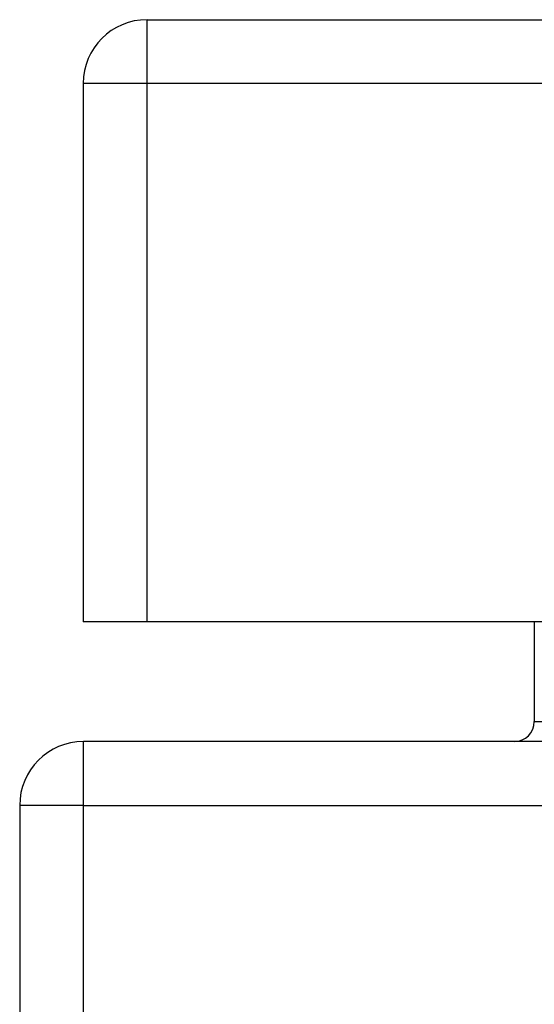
# Model space of a CAD drawing. Header units: inches. Extents: x 25 to 627, y 68 to 290.
# Tile 50 of 250: x 24.991 to 25.789, y 285.044 to 286.571. Entities that reach past the tile are written whole.
import ezdxf

# ---------------------------------------------------------------- set-up
doc = ezdxf.new("R2010")
doc.units = ezdxf.units.IN
doc.header["$MEASUREMENT"] = 0
doc.layers.add('Visible Edges(ANSI)', color=7, linetype='Continuous', lineweight=25)
doc.layers.add('Visible Tangent Edges(ANSI)', color=7, linetype='Continuous', lineweight=25)

msp = doc.modelspace()

# ---------------------------------------------------------------- linework, layer by layer
at = {"layer": 'Visible Edges(ANSI)'}
for p, q in [((25.1886, 286.5713), (84.7936, 286.5713)), ((25.0896, 286.4723), (25.0896, 285.6373)), ((25.1886, 285.6373), (25.0896, 285.6373)), ((84.7936, 285.6373), (25.1886, 285.6373)), ((25.7893, 285.6373), (25.7893, 285.4828)), ((84.8921, 285.4518), (25.0901, 285.4518)), ((24.9911, 285.3528), (24.9911, 273.5508))]:
    msp.add_line(p, q, dxfattribs=at)
for centre, radius, start, end in [((25.1886, 286.4723), 0.099, 90, 180), ((25.7583, 285.4828), 0.031, 270, 0), ((25.0901, 285.3528), 0.099, 90, 180)]:
    msp.add_arc(centre, radius, start, end, dxfattribs=at)
at = {"layer": 'Visible Tangent Edges(ANSI)'}
for p, q in [((25.1886, 286.4723), (25.1886, 286.5713)), ((25.1886, 286.4723), (25.0896, 286.4723)), ((25.1886, 285.6373), (25.1886, 286.4723)), ((84.7936, 286.4723), (25.1886, 286.4723)), ((25.7893, 285.4828), (25.8883, 285.4828)), ((25.0901, 285.3528), (25.0901, 285.4518)), ((25.0901, 285.3528), (24.9911, 285.3528)), ((25.0901, 273.5508), (25.0901, 285.3528)), ((25.0901, 285.3528), (84.8921, 285.3528))]:
    msp.add_line(p, q, dxfattribs=at)

doc.saveas('drawing.dxf')
